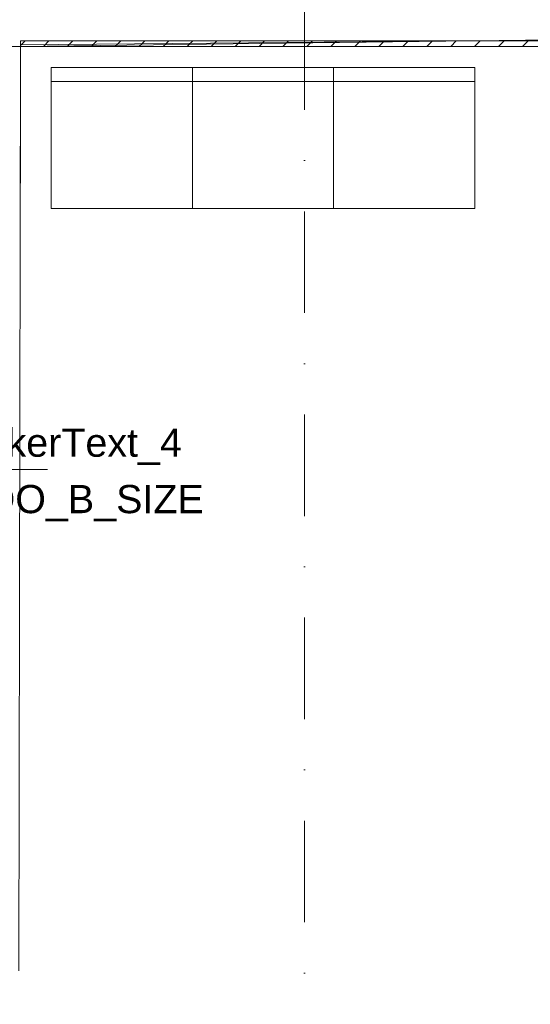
# Model space of a CAD drawing. Header units: millimetres. Extents: x -68772 to 137055, y -73300 to 19650.
# Tile 23 of 125: x 27849 to 29657, y -42921 to -39430. Entities that reach past the tile are written whole.
import ezdxf
from ezdxf.enums import TextEntityAlignment as Align

# ---------------------------------------------------------------- set-up
doc = ezdxf.new("R2010")
doc.units = ezdxf.units.MM
doc.header["$MEASUREMENT"] = 0
doc.linetypes.add('Kropki i Kreski', pattern=[720, 360, -180, 0, -180])
for name, color, linetype, lineweight in [('Nowe_Cut Pattern_Nr_pióra__130', 4, 'Continuous', 18), ('Nowe_Dimensions-50_Nr_pióra__4', 7, 'Continuous', 13), ('Nowe_inny_obiekt_trwale_zwiazany_z_b_Nr_pióra__138', 138, 'Continuous', 18), ('Nowe_Panel_Nr_pióra__7', 7, 'Continuous', 5), ('Nowe_Panel_Nr_pióra__93', 7, 'Continuous', 20), ('Nowe_Znaczniki drzwi ARCHICADa_Nr_pióra__7', 7, 'Continuous', 5), ('Walls_Nr_pióra__238', 7, 'Continuous', 13), ('Walls_Nr_pióra__7', 7, 'Continuous', 5)]:
    doc.layers.add(name, color=color, linetype=linetype, lineweight=lineweight)
doc.styles.add('GENERATED_STYLE_1', font='arial.ttf')

msp = doc.modelspace()

# ---------------------------------------------------------------- linework, layer by layer
at = {"layer": 'Nowe_Cut Pattern_Nr_pióra__130', "linetype": 'Continuous', "lineweight": 18}
for p, q in [((32951.9, -39460.4), (27852.2, -39525.2)), ((27852.1, -39551.9), (27845.7, -42802.7)), ((27852.2, -39525.2), (27852.1, -39551.9))]:
    msp.add_line(p, q, dxfattribs=at)
at = {"layer": 'Nowe_Dimensions-50_Nr_pióra__4', "linetype": 'Continuous', "lineweight": 13}
for p, q in [((27960.6, -40099.5), (27960.6, -39599.5)), ((27960.6, -39599.5), (28460.6, -39599.5)), ((28460.6, -39599.5), (28460.6, -40099.5)), ((28460.6, -40099.5), (28460.6, -39599.5)), ((28460.6, -39599.5), (28960.6, -39599.5)), ((28960.6, -39599.5), (28960.6, -40099.5)), ((28960.6, -40099.5), (28960.6, -39599.5)), ((28960.6, -39599.5), (29460.6, -39599.5)), ((29460.6, -39599.5), (29460.6, -40099.5)), ((28460.6, -39649.5), (27960.6, -39649.5)), ((28960.6, -39649.5), (28460.6, -39649.5)), ((29460.6, -39649.5), (28960.6, -39649.5)), ((28460.6, -40099.5), (27960.6, -40099.5)), ((28960.6, -40099.5), (28460.6, -40099.5)), ((29460.6, -40099.5), (28960.6, -40099.5))]:
    msp.add_line(p, q, dxfattribs=at)
at = {"layer": 'Nowe_inny_obiekt_trwale_zwiazany_z_b_Nr_pióra__138', "linetype": 'Kropki i Kreski', "lineweight": 18}
msp.add_line((28857.7, -35069.1), (28857.7, -61994.4), dxfattribs=at)
at = {"layer": 'Nowe_Panel_Nr_pióra__7', "linetype": 'Continuous', "lineweight": 5}
for p, q in [((27852, -39521.1), (27867.9, -39505.2)), ((27932.8, -39525.2), (27952.8, -39505.2)), ((28017.6, -39525.2), (28037.6, -39505.2)), ((28102.5, -39525.2), (28122.5, -39505.2)), ((28187.3, -39525.2), (28207.3, -39505.2)), ((28272.2, -39525.2), (28292.2, -39505.2)), ((28357.1, -39525.2), (28377.1, -39505.2)), ((28441.9, -39525.2), (28461.9, -39505.2)), ((28526.8, -39525.2), (28546.8, -39505.2)), ((28611.6, -39525.2), (28631.6, -39505.2)), ((28696.5, -39525.2), (28716.5, -39505.2)), ((28781.3, -39525.2), (28801.3, -39505.2)), ((28866.2, -39525.2), (28886.2, -39505.2)), ((28951, -39525.2), (28971, -39505.2)), ((29035.9, -39525.2), (29055.9, -39505.2)), ((29120.7, -39525.2), (29140.7, -39505.2)), ((29205.6, -39525.2), (29225.6, -39505.2)), ((29290.4, -39525.2), (29310.4, -39505.2)), ((29375.3, -39525.2), (29395.3, -39505.2)), ((29460.1, -39525.2), (29480.1, -39505.2)), ((29545, -39525.2), (29565, -39505.2)), ((29629.8, -39525.2), (29649.8, -39505.2))]:
    msp.add_line(p, q, dxfattribs=at)
at = {"layer": 'Nowe_Panel_Nr_pióra__93', "linetype": 'Continuous', "lineweight": 20}
for p, q in [((32951.9, -39505.2), (27852, -39505.2)), ((27852, -39505.2), (27852, -39525.2)), ((27852, -39525.2), (32951.9, -39525.2))]:
    msp.add_line(p, q, dxfattribs=at)
at = {"layer": 'Nowe_Znaczniki drzwi ARCHICADa_Nr_pióra__7', "linetype": 'Continuous', "lineweight": 5}
msp.add_line((27207.5, -41025.3), (27947.5, -41025.3), dxfattribs=at)
at = {"layer": 'Walls_Nr_pióra__238', "linetype": 'Continuous', "lineweight": 13}
for p, q in [((27852.2, -39519.6), (30528.3, -39496)), ((27662.2, -39524.9), (27852.2, -39525.3)), ((27852.2, -39525.3), (27852.2, -39519.6))]:
    msp.add_line(p, q, dxfattribs=at)
at = {"layer": 'Walls_Nr_pióra__7', "linetype": 'Continuous', "lineweight": 5}
msp.add_line((27852.2, -39525.3), (27850.2, -40495.3), dxfattribs=at)

# ---------------------------------------------------------------- texts
at = {"layer": 'Nowe_Znaczniki drzwi ARCHICADa_Nr_pióra__7', "lineweight": 5, "style": 'GENERATED_STYLE_1'}
for tag, text, p in [('AC_MarkerText_4', '90', (27290.1, -41009.6)), ('AC_WIDO_B_SIZE', '200', (27290.1, -41209.6))]:
    msp.add_attdef(tag, text=text, height=100, dxfattribs=at).set_placement(p, align=Align.BOTTOM_LEFT)

doc.saveas('drawing.dxf')
